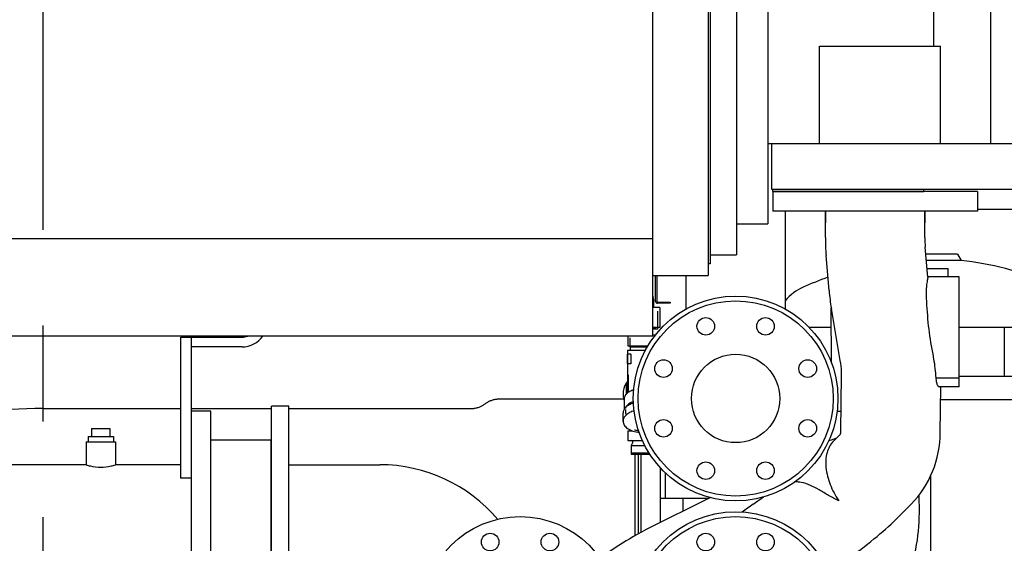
# Model space of a CAD drawing. Header units: millimetres. Extents: x 0 to 1189, y 0 to 841.
# Tile 98 of 103: x 1049 to 1099, y 623 to 650. Entities that reach past the tile are written whole.
import ezdxf
from ezdxf.enums import TextEntityAlignment as Align

# ---------------------------------------------------------------- set-up
doc = ezdxf.new("R2010")
doc.units = ezdxf.units.MM
doc.header["$LTSCALE"] = 65.395
doc.linetypes.add('CENTER', pattern=[0.6, 0.375, -0.075, 0.075, -0.075])
doc.layers.get('0').update_dxf_attribs({"linetype": 'CONTINUOUS'})
for name, color, linetype in [('1907_731000_02_SIMPLE1_D_ABL388', 7, 'CONTINUOUS'), ('1907_731000_02_SIMPLE1_T1_D_PBL389', 7, 'CONTINUOUS'), ('1907_765000_04_SIMPLE1_A_ABL386', 7, 'CONTINUOUS'), ('1907_765000_04_SIMPLE1_T1_A_PBL387', 7, 'CONTINUOUS'), ('1937_111000_09_SIMPLE1_D_ABL333', 7, 'CONTINUOUS'), ('1937_111000_09_SIMPLE1_T1_D_PBL334', 7, 'CONTINUOUS'), ('32007_040000_TLKGS_KS_V_ABL368', 7, 'CONTINUOUS'), ('32007_041000_TLKGS_KS_V_ABL369', 7, 'CONTINUOUS'), ('32007_060000_TLKGS_KGS_ABL351', 7, 'CONTINUOUS'), ('32007_060000_TLKGS_KGS_V_ABL335', 7, 'CONTINUOUS'), ('32007_061000_TLKGS_KGS_V_ABL336', 7, 'CONTINUOUS'), ('32007_062000_TLKGS_KGS_TL_ABL418', 7, 'CONTINUOUS'), ('32007_062000_TLKGS_KGS_TL_V_ABL359', 7, 'CONTINUOUS'), ('32007_633500_01_SIMPLE1_T1_X_PBL377', 7, 'CONTINUOUS'), ('32007_633500_01_SIMPLE1_X_ABL376', 7, 'CONTINUOUS'), ('32007_723600_01_SIMPLE1_A_ABL410', 7, 'CONTINUOUS'), ('32007_723600_01_SIMPLE1_T1_A_PBL411', 7, 'CONTINUOUS'), ('32007_724700_02_SIMPLE1_T1_X_PBL395', 7, 'CONTINUOUS'), ('32007_724700_02_SIMPLE1_X_ABL394', 7, 'CONTINUOUS'), ('32007_728000_01_SIMPLE1_T1_X_PBL429', 7, 'CONTINUOUS'), ('32007_728000_01_SIMPLE1_T2_X_PBL430', 7, 'CONTINUOUS'), ('32007_728000_01_SIMPLE1_T3_X_PBL431', 7, 'CONTINUOUS'), ('32007_728000_01_SIMPLE1_T3_X_PBL445', 7, 'CONTINUOUS'), ('32007_728000_01_SIMPLE1_X_ABL428', 7, 'CONTINUOUS'), ('32007_833000_01_SIMPLE1_T2_X_PBL920', 7, 'CONTINUOUS'), ('32007_833000_01_SIMPLE1_T3_X_PBL444', 7, 'CONTINUOUS'), ('32007_833000_01_SIMPLE1_X#AF1_ABL443', 7, 'CONTINUOUS'), ('32007_833000_02_SIMPLE1_T1_X_PBL919', 7, 'CONTINUOUS'), ('32007_833000_02_SIMPLE1_T2_X_PBL422', 7, 'CONTINUOUS'), ('32007_833000_02_SIMPLE1_X_ABL421', 7, 'CONTINUOUS'), ('32007_836000_02_SIMPLE1_T1_X_PBL917', 7, 'CONTINUOUS'), ('32007_836000_02_SIMPLE1_T2_X_PBL404', 7, 'CONTINUOUS'), ('32007_836000_02_SIMPLE1_T3_X_PBL393', 7, 'CONTINUOUS'), ('32007_836000_02_SIMPLE1_T4_X_PBL405', 7, 'CONTINUOUS'), ('32007_836000_02_SIMPLE1_X_ABL392', 7, 'CONTINUOUS'), ('32007_839200_01_ABL419', 7, 'CONTINUOUS'), ('32007_839200_01_SIMPLE1_A_ABL416', 7, 'CONTINUOUS'), ('32007_839200_01_SIMPLE1_T1_A_PBL417', 7, 'CONTINUOUS'), ('32067_000000_TLKGS_MARKETING_ABL328', 7, 'CONTINUOUS'), ('32067_030000_TLKGS_V_ABL329', 7, 'CONTINUOUS'), ('32067_100000_TLKGS_V_ABL330', 7, 'CONTINUOUS'), ('32067_300000_TLKGS_V_ABL363', 7, 'CONTINUOUS'), ('32067_390200_01_SIMPLE1_T1_X_PBL385', 7, 'CONTINUOUS'), ('32067_390200_01_SIMPLE1_X_ABL384', 7, 'CONTINUOUS'), ('32067_800000_TLKGS_V_ABL442', 7, 'CONTINUOUS'), ('D3901-S16A-G1_2_PBL420', 7, 'CONTINUOUS'), ('D3955-S16E-G1_2_PBL424', 7, 'CONTINUOUS'), ('DRUCKLUFT_ENTWAESSERER_1_2_PBL423', 7, 'CONTINUOUS'), ('left_3_VBL327', 7, 'CONTINUOUS')]:
    doc.layers.add(name, color=color, linetype=linetype)
doc.styles.get("Standard").update_dxf_attribs({"font": 'txt', "width": 0.6})
doc.dimstyles.new('DIMSTYLE_2', dxfattribs={"dimtxt": 3.5, "dimasz": 3.5, "dimexe": 1.8, "dimexo": 0, "dimgap": 0.875, "dimtad": 1, "dimdec": 0, "dimlfac": 20, "dimdsep": 46, "dimtxsty": 'Standard', "dimblk": '_FILLED', "dimblk1": '_FILLED', "dimblk2": '_FILLED', "dimcen": 0.09, "dimadec": 0, "dimazin": 0, "dimtp": 2, "dimtm": 2, "dimtfac": 1, "dimtdec": 0, "dimtofl": 0, "dimtmove": 0, "dimatfit": 3, "dimldrblk": '_FILLED', "dimfxl": 1, "dimtolj": 1, "dimarcsym": 0})
doc.dimstyles.new('DIMSTYLE_6', dxfattribs={"dimtxt": 3.5, "dimasz": 3.5, "dimexe": 1.8, "dimexo": 0, "dimgap": 0.875, "dimtad": 1, "dimdec": 0, "dimlfac": 20, "dimdsep": 46, "dimtxsty": 'Standard', "dimblk": '_FILLED', "dimblk1": '_FILLED', "dimblk2": '_FILLED', "dimcen": 0.09, "dimadec": 0, "dimazin": 0, "dimtp": 1.2, "dimtm": 1.2, "dimtfac": 1, "dimtdec": 0, "dimtofl": 0, "dimtmove": 0, "dimatfit": 3, "dimldrblk": '_FILLED', "dimfxl": 1, "dimtolj": 1, "dimarcsym": 0})

# ---------------------------------------------------------------- blocks, each defined once
blk = doc.blocks.new('_FILLED')
at = {"color": 0, "linetype": 'ByBlock'}
blk.add_solid([(0, 0), (-1, 0.167), (-1, -0.167)], dxfattribs=at)
blk = doc.blocks.new('*D31')
at = {"color": 2, "linetype": 'Continuous'}
for p, q in [((1075.165, 738.342), (1144.397, 738.342)), ((1142.597, 738.342), (1142.597, 642.871)), ((1142.597, 547.4), (1142.597, 642.871)), ((1063.334, 547.4), (1144.397, 547.4))]:
    blk.add_line(p, q, dxfattribs=at)
at = {"color": 2, "linetype": 'Continuous', "xscale": 3.5, "yscale": 3.5, "zscale": 3.5}
for p, rotation in [((1142.597, 738.342), 90), ((1142.597, 547.4), 270)]:
    blk.add_blockref('_FILLED', p, dxfattribs=dict(at, rotation=rotation))
at = {"color": 2, "linetype": 'Continuous', "width": 0.619048}
blk.add_text('3819', height=3.5, rotation=90, dxfattribs=at).set_placement((1141.722, 642.871), align=Align.CENTER)
blk = doc.blocks.new('*D34')
at = {"color": 2, "linetype": 'Continuous'}
for p, q in [((1050, 719.237), (1050, 768.038)), ((1124.185, 635.07), (1124.185, 768.038)), ((1050, 766.238), (1087.093, 766.238)), ((1124.185, 766.238), (1087.093, 766.238))]:
    blk.add_line(p, q, dxfattribs=at)
at = {"color": 2, "linetype": 'Continuous', "xscale": 3.5, "yscale": 3.5, "zscale": 3.5, "rotation": 180}
blk.add_blockref('_FILLED', (1050, 766.238), dxfattribs=at)
at = {"color": 2, "linetype": 'Continuous', "xscale": 3.5, "yscale": 3.5, "zscale": 3.5}
blk.add_blockref('_FILLED', (1124.185, 766.238), dxfattribs=at)
at = {"color": 2, "linetype": 'Continuous', "width": 0.636905}
blk.add_text('1484', height=3.5, dxfattribs=at).set_placement((1087.093, 767.113), align=Align.CENTER)
blk = doc.blocks.new('1937_111000_09_SIMPLE1_T1_D_PBL334', base_point=(1050, 619.625))
at = {"layer": '1937_111000_09_SIMPLE1_T1_D_PBL334', "color": 7, "linetype": 'Continuous'}
blk.add_line((1080.5, 627.75), (1080.5, 623.66), dxfattribs=at)
blk = doc.blocks.new('1937_111000_09_SIMPLE1_D_ABL333', base_point=(1050, 619.625))
at = {"layer": '1937_111000_09_SIMPLE1_T1_D_PBL334'}
blk.add_blockref('1937_111000_09_SIMPLE1_T1_D_PBL334', (1050, 619.625), dxfattribs=at)
blk = doc.blocks.new('32067_100000_TLKGS_V_ABL330', base_point=(1048.847, 615.855))
at = {"layer": '1937_111000_09_SIMPLE1_D_ABL333'}
blk.add_blockref('1937_111000_09_SIMPLE1_D_ABL333', (1050, 619.625), dxfattribs=at)
blk = doc.blocks.new('32067_390200_01_SIMPLE1_T1_X_PBL385', base_point=(1048.7, 630.325))
at = {"layer": '32067_390200_01_SIMPLE1_T1_X_PBL385', "color": 7, "linetype": 'Continuous'}
for p, q in [((1081.4, 635.575), (1081.4, 636.9)), ((1081.463, 636.9), (1081.463, 635.575)), ((1081.5, 635.538), (1082.15, 635.538)), ((1082.15, 635.475), (1081.5, 635.475)), ((1082.15, 635.538), (1082.15, 635.475))]:
    blk.add_line(p, q, dxfattribs=at)
for radius in [0.1, 0.0375]:
    blk.add_arc((1081.5, 635.575), radius, 180, 270, dxfattribs=at)
blk = doc.blocks.new('32067_390200_01_SIMPLE1_X_ABL384', base_point=(1048.7, 630.325))
at = {"layer": '32067_390200_01_SIMPLE1_T1_X_PBL385'}
blk.add_blockref('32067_390200_01_SIMPLE1_T1_X_PBL385', (1048.7, 630.325), dxfattribs=at)
blk = doc.blocks.new('32067_300000_TLKGS_V_ABL363', base_point=(1055.78, 645.538))
at = {"layer": '32067_390200_01_SIMPLE1_X_ABL384'}
blk.add_blockref('32067_390200_01_SIMPLE1_X_ABL384', (1048.7, 630.325), dxfattribs=at)
blk = doc.blocks.new('32007_833000_01_SIMPLE1_T3_X_PBL444', base_point=(1089.078, 652.653))
at = {"layer": '32007_833000_01_SIMPLE1_T3_X_PBL444', "color": 7, "linetype": 'Continuous'}
for p, q in [((1094.24, 679.95), (1094.25, 679.95)), ((1082.95, 678.925), (1082.95, 678.95)), ((1087.65, 673.35), (1087.65, 678.95)), ((1095.15, 679.05), (1095.15, 674.216)), ((1091.4, 678.75), (1091.832, 678.75)), ((1092.195, 678.575), (1092.909, 678.575)), ((1092.064, 677.7), (1092.064, 676.722)), ((1093.754, 676.722), (1093.754, 677.7)), ((1090.1, 673.04), (1090.1, 670.507)), ((1095.2, 673.04), (1095.2, 670.507)), ((1088.05, 671.228), (1088.05, 672.603)), ((1088.05, 670.507), (1088.05, 672.603)), ((1090.1, 672.45), (1088.55, 672.45)), ((1088.85, 670.507), (1088.85, 672.45)), ((1087.4, 670.507), (1087.4, 669.307)), ((1097.9, 670.507), (1087.4, 670.507)), ((1097.9, 670.507), (1097.9, 669.307)), ((1097.9, 669.307), (1087.4, 669.307)), ((1088.05, 669.3), (1088.05, 669.307)), ((1088.05, 635.177), (1088.05, 640.2)), ((1082.95, 636.9), (1082.95, 635.177))]:
    blk.add_line(p, q, dxfattribs=at)
blk.add_circle((1085.5, 630.6), 5.245, dxfattribs=at)
for centre, radius, start, end in [((1094.25, 679.05), 0.9, 0, 90), ((1091.4, 676.2), 2.55, 90, 237.8841), ((1088.55, 673.35), 0.9, 180, 270), ((1085.5, 670.25), 2.55, 5.8142, 112.7813), ((1091.4, 670.25), 2.55, 201.7222, 201.9176), ((1091.4, 670.25), 2.55, 338.0824, 338.2778)]:
    blk.add_arc(centre, radius, start, end, dxfattribs=at)
for points, knots in [([(1092.195, 678.575), (1092.122, 678.575), (1091.995, 678.558), (1091.811, 678.451), (1091.696, 678.247), (1091.685, 677.973), (1091.733, 677.792), (1091.77, 677.7)], [0, 0, 0, 0, 0.186932, 0.31689, 0.528624, 0.748878, 1, 1, 1, 1]), ([(1092.909, 678.575), (1092.799, 678.575), (1092.575, 678.529), (1092.294, 678.333), (1092.107, 678.042), (1092.064, 677.814), (1092.064, 677.7)], [0, 0, 0, 0, 0.245984, 0.494339, 0.74601, 1, 1, 1, 1]), ([(1093.754, 677.7), (1093.754, 677.814), (1093.711, 678.042), (1093.524, 678.333), (1093.243, 678.529), (1093.019, 678.575), (1092.909, 678.575)], [0, 0, 0, 0, 0.25399, 0.505661, 0.754016, 1, 1, 1, 1]), ([(1092.909, 678.175), (1092.791, 678.175), (1092.544, 678.07), (1092.45, 677.821), (1092.45, 677.7)], [0, 0, 0, 0, 0.493873, 1, 1, 1, 1]), ([(1093.368, 677.7), (1093.368, 677.821), (1093.274, 678.07), (1093.026, 678.175), (1092.909, 678.175)], [0, 0, 0, 0, 0.506127, 1, 1, 1, 1]), ([(1093.69, 678.042), (1093.858, 677.896), (1094.155, 677.572), (1094.598, 676.842), (1094.942, 675.81), (1095.154, 674.47), (1095.2, 673.529), (1095.2, 673.04)], [0, 0, 0, 0, 0.124567, 0.24314, 0.474859, 0.726638, 1, 1, 1, 1]), ([(1091.77, 677.7), (1091.798, 677.629), (1091.916, 677.309), (1092.005, 676.979), (1092.064, 676.722)], [0, 0, 0, 0, 0.224499, 1, 1, 1, 1]), ([(1092.45, 677.7), (1092.45, 677.579), (1092.544, 677.33), (1092.791, 677.225), (1092.909, 677.225)], [0, 0, 0, 0, 0.506127, 1, 1, 1, 1]), ([(1092.909, 677.225), (1093.026, 677.225), (1093.274, 677.33), (1093.368, 677.579), (1093.368, 677.7)], [0, 0, 0, 0, 0.493873, 1, 1, 1, 1]), ([(1092.064, 676.722), (1092.317, 676.866), (1092.909, 677.036), (1093.5, 676.866), (1093.754, 676.722)], [0, 0, 0, 0, 0.5, 1, 1, 1, 1]), ([(1084.099, 675.678), (1084.374, 675.888), (1085.023, 676.197), (1086.101, 676.166), (1087.044, 675.656), (1087.487, 675.098), (1087.654, 674.794)], [0, 0, 0, 0, 0.249907, 0.499528, 0.749497, 1, 1, 1, 1]), ([(1089.909, 674.746), (1089.905, 674.756), (1089.928, 674.693), (1089.934, 674.664), (1089.954, 674.589), (1089.971, 674.51), (1089.998, 674.374), (1090.029, 674.181), (1090.06, 673.923), (1090.083, 673.642), (1090.097, 673.345), (1090.1, 673.142), (1090.1, 673.04)], [0, 0, 0, 0, 0.020323, 0.049753, 0.089916, 0.139263, 0.196428, 0.329661, 0.48204, 0.647707, 0.821804, 1, 1, 1, 1])]:
    blk.add_open_spline(points, degree=3, knots=knots, dxfattribs=at)
blk.add_open_spline([(1091.832, 678.75), (1092.158, 678.75), (1092.489, 678.69), (1092.794, 678.577)], degree=3, dxfattribs=at)
blk = doc.blocks.new('32007_833000_01_SIMPLE1_T2_X_PBL920', base_point=(1085.5, 630.6))
at = {"layer": '32007_833000_01_SIMPLE1_T2_X_PBL920', "color": 7, "linetype": 'Continuous'}
for centre, radius in [((1085.5, 630.6), 5), ((1083.969, 634.296), 0.45), ((1087.031, 634.296), 0.45), ((1081.804, 632.131), 0.45), ((1085.5, 630.6), 2.263), ((1089.196, 632.131), 0.45), ((1081.804, 629.069), 0.45), ((1089.196, 629.069), 0.45), ((1083.969, 626.904), 0.45), ((1087.031, 626.904), 0.45)]:
    blk.add_circle(centre, radius, dxfattribs=at)
blk = doc.blocks.new('32007_833000_01_SIMPLE1_X#AF1_ABL443', base_point=(1089.0775, 652.6525))
at = {"layer": '32007_833000_01_SIMPLE1_T2_X_PBL920'}
blk.add_blockref('32007_833000_01_SIMPLE1_T2_X_PBL920', (1085.5, 630.6), dxfattribs=at)
at = {"layer": '32007_833000_01_SIMPLE1_T3_X_PBL444'}
blk.add_blockref('32007_833000_01_SIMPLE1_T3_X_PBL444', (1089.0775, 652.6525), dxfattribs=at)
blk = doc.blocks.new('32067_800000_TLKGS_V_ABL442', base_point=(1089.0775, 652.6525))
at = {"layer": '32007_833000_01_SIMPLE1_X#AF1_ABL443'}
blk.add_blockref('32007_833000_01_SIMPLE1_X#AF1_ABL443', (1089.0775, 652.6525), dxfattribs=at)
blk = doc.blocks.new('32067_030000_TLKGS_V_ABL329', base_point=(1057.09, 644.962))
at = {"layer": '32067_100000_TLKGS_V_ABL330'}
blk.add_blockref('32067_100000_TLKGS_V_ABL330', (1048.847, 615.855), dxfattribs=at)
at = {"layer": '32067_300000_TLKGS_V_ABL363'}
blk.add_blockref('32067_300000_TLKGS_V_ABL363', (1055.78, 645.538), dxfattribs=at)
at = {"layer": '32067_800000_TLKGS_V_ABL442'}
blk.add_blockref('32067_800000_TLKGS_V_ABL442', (1089.078, 652.653), dxfattribs=at)
blk = doc.blocks.new('32007_633500_01_SIMPLE1_T1_X_PBL377', base_point=(1050.558, 601.591))
at = {"layer": '32007_633500_01_SIMPLE1_T1_X_PBL377', "color": 7, "linetype": 'Continuous'}
for p, q in [((1073.413, 630.582), (1079.767, 630.582)), ((1050, 630.082), (1057.055, 630.082)), ((1057.6, 630.082), (1061.706, 630.082)), ((1062.605, 630.082), (1071.913, 630.082)), ((1080.327, 627.75), (1080.327, 623.563))]:
    blk.add_line(p, q, dxfattribs=at)
blk.add_arc((1050, 600), 30.082, 90, 115.1873, dxfattribs=at)
for points, knots in [([(1072.663, 630.332), (1072.684, 630.348), (1072.728, 630.379), (1072.797, 630.421), (1072.868, 630.458), (1072.942, 630.491), (1073.017, 630.519), (1073.094, 630.542), (1073.173, 630.56), (1073.252, 630.573), (1073.332, 630.58), (1073.386, 630.582), (1073.413, 630.582)], [0, 0, 0, 0, 0.099947, 0.199901, 0.299865, 0.399839, 0.499827, 0.599828, 0.699846, 0.79988, 0.899931, 1, 1, 1, 1]), ([(1071.913, 630.082), (1071.94, 630.082), (1071.993, 630.084), (1072.073, 630.092), (1072.153, 630.104), (1072.231, 630.122), (1072.308, 630.145), (1072.384, 630.173), (1072.457, 630.206), (1072.529, 630.243), (1072.597, 630.285), (1072.641, 630.316), (1072.663, 630.332)], [0, 0, 0, 0, 0.100068, 0.200118, 0.300151, 0.400168, 0.50017, 0.600158, 0.700133, 0.800097, 0.900052, 1, 1, 1, 1])]:
    blk.add_open_spline(points, degree=3, knots=knots, dxfattribs=at)
blk = doc.blocks.new('32007_633500_01_SIMPLE1_X_ABL376', base_point=(1050.558, 601.591))
at = {"layer": '32007_633500_01_SIMPLE1_T1_X_PBL377'}
blk.add_blockref('32007_633500_01_SIMPLE1_T1_X_PBL377', (1050.558, 601.591), dxfattribs=at)
blk = doc.blocks.new('1907_765000_04_SIMPLE1_T1_A_PBL387', base_point=(1092.638, 618.462))
at = {"layer": '1907_765000_04_SIMPLE1_T1_A_PBL387', "color": 7, "linetype": 'Continuous'}
for p, q in [((1096.865, 638), (1095.25, 638)), ((1096.865, 638), (1097.056, 637.669)), ((1097.056, 637.669), (1095.278, 637.669)), ((1095.313, 637.25), (1096.4, 637.25)), ((1096.4, 636.83), (1096.4, 637.25)), ((1089.247, 634.25), (1090.405, 634.25)), ((1096.95, 634.25), (1104.625, 634.25)), ((1099.28, 631.75), (1099.28, 634.25)), ((1104.625, 631.75), (1104.625, 634.25)), ((1096.95, 631.75), (1104.625, 631.75)), ((1103.95, 631.75), (1103.625, 630.537)), ((1103.625, 630.537), (1096.013, 630.537)), ((1103.625, 630.537), (1103.625, 621.377)), ((1080.65, 623.744), (1080.65, 627.75)), ((1081.65, 626.621), (1081.65, 627.049)), ((1081.65, 626.5), (1081.65, 626.621)), ((1081.65, 624.25), (1081.65, 626.5)), ((1081.9, 625.5), (1081.9, 626.809)), ((1095.5, 616.177), (1095.5, 626.645)), ((1081.65, 625.5), (1084.142, 625.5)), ((1082.788, 625.5), (1082.788, 624.821)), ((1095.5, 621.156), (1094.199, 621.156)), ((1103.565, 621.036), (1103.036, 619.58)), ((1093.9, 616.495), (1093.9, 620.517)), ((1095.5, 619.439), (1093.9, 619.439)), ((1103, 619.375), (1103, 609.4)), ((1088.028, 614.822), (1088.028, 612.1)), ((1080.65, 608.75), (1080.65, 611.779)), ((1083.898, 611.5), (1083.898, 612.005)), ((1084.203, 612.1), (1088.796, 612.1)), ((1081.65, 608.75), (1081.65, 611.689)), ((1081.65, 611.5), (1088.75, 611.5)), ((1088.028, 611.5), (1088.028, 609.4)), ((1081.65, 610.49), (1080.65, 610.49)), ((1088.177, 608.75), (1080.65, 608.75)), ((1100.75, 608.211), (1100.75, 607.25)), ((1090.25, 607.9), (1089.5, 607.9)), ((1090.25, 607.943), (1090.25, 607.25)), ((1099.269, 607.9), (1097.209, 607.9)), ((1098.125, 607.9), (1098.125, 606.25)), ((1099.25, 607.9), (1099.25, 607.25)), ((1101.5, 607.9), (1100.75, 607.9)), ((1091.134, 607.25), (1090.25, 607.25)), ((1100.75, 607.25), (1099.25, 607.25)), ((1092.875, 606.584), (1092.875, 606.25)), ((1098.125, 606.25), (1092.875, 606.25)), ((1094.875, 606.25), (1094.875, 599.55)), ((1096.125, 606.25), (1096.125, 599.55)), ((1094.875, 600.175), (1092.231, 600.175)), ((1095.5, 598.925), (1092.502, 598.925))]:
    blk.add_line(p, q, dxfattribs=at)
for centre, radius, start, end in [((1095.5, 622.757), 14.993, 75.1999, 84.0414), ((1094.757, 619.947), 17.9, 65.9738, 75.1999), ((1096.243, 619.947), 17.9, 109.6219, 114.0262), ((1089.983, 633.99), 2.525, 114.0262, 139.9552), ((1101.017, 633.99), 2.525, 5.9197, 65.9738), ((1102.625, 621.377), 1, 340.0355, 360), ((1103.6, 619.375), 0.6, 160.0355, 180), ((1093.75, 611.5), 5, 82.3219, 97.6781), ((1101.5, 609.4), 1.5, 270, 360), ((1089.5, 609.4), 1.5, 205.6793, 270), ((1089.5, 609.4), 1.5, 205.6793, 270), ((1093.75, 611.5), 5, 262.3219, 277.6781), ((1095.5, 599.55), 0.625, 180, 360)]:
    blk.add_arc(centre, radius, start, end, dxfattribs=at)
blk.add_open_spline([(1088.177, 608.75), (1088.08, 608.95), (1088.028, 609.178), (1088.028, 609.4)], degree=3, dxfattribs=at)
blk.add_open_spline([(1100.75, 608.211), (1100.75, 608.254), (1100.713, 608.353), (1100.577, 608.402), (1100.449, 608.391), (1100.285, 608.347), (1100.076, 608.251), (1099.83, 608.124), (1099.6, 608.009), (1099.416, 607.935), (1099.309, 607.9), (1099.269, 607.9)], degree=3, knots=[0, 0, 0, 0, 0.076032, 0.169536, 0.232521, 0.306072, 0.471533, 0.642939, 0.802484, 0.929124, 1, 1, 1, 1], dxfattribs=at)
blk = doc.blocks.new('1907_765000_04_SIMPLE1_A_ABL386', base_point=(1092.6375, 618.4625))
at = {"layer": '1907_765000_04_SIMPLE1_T1_A_PBL387'}
blk.add_blockref('1907_765000_04_SIMPLE1_T1_A_PBL387', (1092.6375, 618.4625), dxfattribs=at)
blk = doc.blocks.new('32007_061000_TLKGS_KGS_V_ABL336', base_point=(1050.785, 629.425))
at = {"layer": '1907_765000_04_SIMPLE1_A_ABL386'}
blk.add_blockref('1907_765000_04_SIMPLE1_A_ABL386', (1092.638, 618.462), dxfattribs=at)
at = {"layer": '32007_633500_01_SIMPLE1_X_ABL376'}
blk.add_blockref('32007_633500_01_SIMPLE1_X_ABL376', (1050.558, 601.591), dxfattribs=at)
blk = doc.blocks.new('32007_836000_02_SIMPLE1_T3_X_PBL393', base_point=(1044.545, 625.314))
at = {"layer": '32007_836000_02_SIMPLE1_T3_X_PBL393', "color": 7, "linetype": 'Continuous'}
for p, q in [((1057.055, 633.745), (1060.2, 633.745)), ((1057.055, 626.514), (1057.055, 633.745)), ((1057.6, 619.955), (1057.6, 633.745)), ((1060.2, 633.245), (1057.6, 633.245)), ((1058.6, 629.955), (1057.6, 629.955)), ((1058.6, 619.955), (1058.6, 629.955)), ((1052.48, 629.055), (1053.43, 629.055)), ((1052.48, 629.055), (1052.48, 628.655)), ((1053.43, 629.055), (1053.43, 628.655)), ((1052.205, 628.38), (1053.705, 628.38)), ((1052.205, 628.38), (1052.205, 627.207)), ((1052.305, 628.655), (1053.605, 628.655)), ((1052.305, 628.655), (1052.305, 628.38)), ((1053.605, 628.655), (1053.605, 628.38)), ((1053.705, 628.38), (1053.705, 627.207)), ((1052.205, 627.207), (1029.705, 627.207)), ((1052.205, 627.207), (1035.405, 627.207)), ((1057.055, 627.207), (1053.705, 627.207)), ((1057.055, 627.207), (1053.705, 627.207)), ((1057.6, 626.514), (1057.055, 626.514)), ((1027.591, 624.187), (1029.988, 617.601)), ((1057.6, 622.707), (1029.705, 622.707)), ((1032.919, 622.707), (1034.217, 619.14)), ((1036.447, 619.952), (1027.755, 616.788)), ((1036.447, 619.952), (1036.704, 619.247)), ((1058.6, 619.955), (1057.6, 619.955)), ((1036.704, 619.247), (1028.012, 616.083)), ((1034.473, 618.435), (1034.507, 618.341)), ((1027.755, 616.788), (1028.012, 616.083)), ((1030.245, 616.896), (1030.279, 616.802))]:
    blk.add_line(p, q, dxfattribs=at)
for centre, radius, start, end in [((1060.2, 634.545), 1.3, 270, 324.9889), ((1060.2, 634.545), 0.8, 270, 291.1454), ((1029.705, 624.957), 2.25, 90, 270)]:
    blk.add_arc(centre, radius, start, end, dxfattribs=at)
for points, knots in [([(1052.205, 627.207), (1052.277, 627.182), (1052.522, 627.112), (1052.777, 627.078), (1052.955, 627.078)], [0, 0, 0, 0, 0.299765, 1, 1, 1, 1]), ([(1052.955, 627.078), (1053.133, 627.078), (1053.388, 627.112), (1053.633, 627.182), (1053.705, 627.207)], [0, 0, 0, 0, 0.700235, 1, 1, 1, 1])]:
    blk.add_open_spline(points, degree=3, knots=knots, dxfattribs=at)
blk = doc.blocks.new('32007_836000_02_SIMPLE1_T2_X_PBL404', base_point=(1078.428, 626.441))
at = {"layer": '32007_836000_02_SIMPLE1_T2_X_PBL404', "color": 7, "linetype": 'Continuous'}
for p, q in [((1087.4, 641.205), (1095.15, 641.205)), ((1087.4, 641.2), (1087.4, 641.205)), ((1090.407, 632.411), (1090.403, 635.224)), ((1062.605, 630.205), (1061.706, 630.205)), ((1061.706, 619.705), (1061.706, 630.205)), ((1062.605, 619.705), (1062.605, 630.205)), ((1062.605, 627.207), (1067.259, 627.207)), ((1062.605, 627.207), (1067.259, 627.207)), ((1094.917, 624.748), (1094.916, 625.674)), ((1094.917, 624.735), (1094.917, 624.748))]:
    blk.add_line(p, q, dxfattribs=at)
blk.add_arc((1067.259, 619.266), 7.941, 40.3769, 90, dxfattribs=at)
blk.add_open_spline([(1092.106, 618.244), (1092.555, 618.62), (1093.367, 619.506), (1094.556, 621.632), (1094.917, 623.501), (1094.917, 624.735)], degree=3, knots=[0, 0, 0, 0, 0.241774, 0.490183, 1, 1, 1, 1], dxfattribs=at)
blk = doc.blocks.new('32007_836000_02_SIMPLE1_T4_X_PBL405', base_point=(1060.15, 624.9565))
at = {"layer": '32007_836000_02_SIMPLE1_T4_X_PBL405', "color": 7, "linetype": 'Continuous'}
for p, q in [((1061.7, 628.4565), (1058.6, 628.4565)), ((1061.7, 621.4565), (1061.7, 628.4565)), ((1061.7, 621.4565), (1058.6, 621.4565))]:
    blk.add_line(p, q, dxfattribs=at)
blk = doc.blocks.new('32007_836000_02_SIMPLE1_T1_X_PBL917', base_point=(1074.45, 619.55))
at = {"layer": '32007_836000_02_SIMPLE1_T1_X_PBL917', "color": 7, "linetype": 'Continuous'}
for centre, radius in [((1074.45, 619.55), 5), ((1072.919, 623.246), 0.45), ((1075.981, 623.246), 0.45), ((1074.45, 619.55), 2.263), ((1070.754, 621.081), 0.45), ((1078.146, 621.081), 0.45), ((1070.754, 618.019), 0.45), ((1078.146, 618.019), 0.45), ((1072.919, 615.854), 0.45), ((1075.981, 615.854), 0.45)]:
    blk.add_circle(centre, radius, dxfattribs=at)
blk = doc.blocks.new('32007_836000_02_SIMPLE1_X_ABL392', base_point=(1061.37, 626.441))
at = {"layer": '32007_836000_02_SIMPLE1_T1_X_PBL917'}
blk.add_blockref('32007_836000_02_SIMPLE1_T1_X_PBL917', (1074.45, 619.55), dxfattribs=at)
at = {"layer": '32007_836000_02_SIMPLE1_T2_X_PBL404'}
blk.add_blockref('32007_836000_02_SIMPLE1_T2_X_PBL404', (1078.428, 626.441), dxfattribs=at)
at = {"layer": '32007_836000_02_SIMPLE1_T3_X_PBL393'}
blk.add_blockref('32007_836000_02_SIMPLE1_T3_X_PBL393', (1044.545, 625.314), dxfattribs=at)
at = {"layer": '32007_836000_02_SIMPLE1_T4_X_PBL405'}
blk.add_blockref('32007_836000_02_SIMPLE1_T4_X_PBL405', (1060.15, 624.957), dxfattribs=at)
blk = doc.blocks.new('32007_724700_02_SIMPLE1_T1_X_PBL395', base_point=(1051.513, 659.073))
at = {"layer": '32007_724700_02_SIMPLE1_T1_X_PBL395', "color": 7, "linetype": 'Continuous'}
for p, q in [((1084.1, 678.925), (1084.1, 636.9)), ((1081.25, 633.8), (1081.25, 669.908)), ((1081.25, 638.786), (1038.525, 638.786)), ((1081.25, 636.9), (1084.1, 636.9)), ((1081.25, 633.8), (1038.525, 633.8))]:
    blk.add_line(p, q, dxfattribs=at)
blk = doc.blocks.new('32007_724700_02_SIMPLE1_X_ABL394', base_point=(1051.513, 659.073))
at = {"layer": '32007_724700_02_SIMPLE1_T1_X_PBL395'}
blk.add_blockref('32007_724700_02_SIMPLE1_T1_X_PBL395', (1051.513, 659.073), dxfattribs=at)
blk = doc.blocks.new('32007_723600_01_SIMPLE1_T1_A_PBL411', base_point=(1061.122, 655.9))
at = {"layer": '32007_723600_01_SIMPLE1_T1_A_PBL411', "color": 7, "linetype": 'Continuous'}
for p, q in [((1084.1, 674.3), (1084.195, 674.3)), ((1084.195, 672.85), (1084.195, 674.3)), ((1084.1, 672.85), (1084.2, 672.85)), ((1084.2, 672.85), (1084.2, 672.6)), ((1084.2, 672.506), (1084.2, 637.5)), ((1084.1, 665.9), (1084.2, 665.9)), ((1084.1, 657.172), (1084.2, 657.172)), ((1084.1, 654.8), (1084.2, 654.8)), ((1038.045, 637.5), (1038.045, 642)), ((1038.525, 642), (1038.045, 642)), ((1038.525, 640), (1038.045, 640)), ((1038.525, 639.5), (1038.045, 639.5)), ((1038.525, 637.5), (1038.045, 637.5)), ((1084.2, 637.5), (1084.1, 637.5))]:
    blk.add_line(p, q, dxfattribs=at)
blk = doc.blocks.new('32007_723600_01_SIMPLE1_A_ABL410', base_point=(1061.1225, 655.9))
at = {"layer": '32007_723600_01_SIMPLE1_T1_A_PBL411'}
blk.add_blockref('32007_723600_01_SIMPLE1_T1_A_PBL411', (1061.1225, 655.9), dxfattribs=at)
blk = doc.blocks.new('32007_839200_01_SIMPLE1_T1_A_PBL417', base_point=(1080.672, 631.818))
at = {"layer": '32007_839200_01_SIMPLE1_T1_A_PBL417', "color": 7, "linetype": 'Continuous'}
for p, q in [((1081.304, 635.256), (1081.304, 635.55)), ((1081.616, 635.256), (1081.25, 635.256)), ((1081.616, 635.256), (1081.616, 634.231)), ((1081.616, 634.231), (1081.25, 634.231)), ((1079.971, 633.8), (1079.971, 633.3)), ((1081.403, 633.85), (1081.25, 633.85)), ((1079.95, 633.075), (1080.895, 633.075)), ((1079.95, 633.075), (1079.95, 631.325)), ((1079.971, 633.3), (1081.013, 633.3)), ((1080.1, 633.225), (1080.1, 633.075)), ((1080.126, 632.875), (1079.955, 632.875)), ((1079.955, 632.375), (1079.955, 632.875)), ((1080.126, 632.875), (1080.126, 632.375)), ((1080.126, 632.375), (1079.955, 632.375)), ((1080, 630.92), (1080, 631.807)), ((1079.8, 630.053), (1079.8, 630.587)), ((1079.728, 629.44), (1079.728, 629.849)), ((1079.971, 628.95), (1080.191, 628.95)), ((1079.971, 628.95), (1079.971, 628.45)), ((1080.1, 628.995), (1080.1, 628.95)), ((1079.971, 628.45), (1080.724, 628.45)), ((1080.207, 628.4), (1080.207, 628.313)), ((1080.15, 628.2), (1080.855, 628.2)), ((1080.15, 628.2), (1080.15, 627.75)), ((1080.15, 627.75), (1081.102, 627.75))]:
    blk.add_line(p, q, dxfattribs=at)
for centre, radius, start, end in [((1080.146, 635.55), 1.158, 0, 16.8856), ((1080.75, 630.825), 1.022, 141.9733, 200.4624), ((1080.627, 629.463), 0.979, 111.8032, 114.7431)]:
    blk.add_arc(centre, radius, start, end, dxfattribs=at)
for points, knots in [([(1079.8, 630.587), (1079.8, 630.635), (1079.825, 630.738), (1079.927, 630.871), (1080.081, 630.982), (1080.205, 631.035), (1080.273, 631.058)], [0, 0, 0, 0, 0.203861, 0.43213, 0.697444, 1, 1, 1, 1]), ([(1080.26, 630.439), (1080.21, 630.422), (1080.043, 630.353), (1079.886, 630.229), (1079.832, 630.112)], [0, 0, 0, 0, 0.291851, 1, 1, 1, 1]), ([(1080.261, 630.364), (1080.185, 630.34), (1080.046, 630.284), (1079.872, 630.163), (1079.757, 630.017), (1079.728, 629.903), (1079.728, 629.849)], [0, 0, 0, 0, 0.30349, 0.569455, 0.797407, 1, 1, 1, 1]), ([(1080.303, 629.967), (1080.221, 629.944), (1080.072, 629.888), (1079.885, 629.766), (1079.76, 629.615), (1079.728, 629.495), (1079.728, 629.44)], [0, 0, 0, 0, 0.3049, 0.571964, 0.799462, 1, 1, 1, 1]), ([(1079.728, 629.44), (1079.728, 629.37), (1079.78, 629.217), (1079.971, 629.043), (1080.242, 628.918), (1080.452, 628.875), (1080.565, 628.863)], [0, 0, 0, 0, 0.190512, 0.417404, 0.690942, 1, 1, 1, 1])]:
    blk.add_open_spline(points, degree=3, knots=knots, dxfattribs=at)
blk = doc.blocks.new('32007_839200_01_SIMPLE1_A_ABL416', base_point=(1080.672, 631.818))
at = {"layer": '32007_839200_01_SIMPLE1_T1_A_PBL417'}
blk.add_blockref('32007_839200_01_SIMPLE1_T1_A_PBL417', (1080.672, 631.818), dxfattribs=at)
blk = doc.blocks.new('32007_833000_02_SIMPLE1_T2_X_PBL422', base_point=(1083.436, 625.816))
at = {"layer": '32007_833000_02_SIMPLE1_T2_X_PBL422', "color": 7, "linetype": 'Continuous'}
for p, q in [((1097.9, 641.2), (1087.4, 641.2)), ((1087.4, 641.2), (1087.4, 640.2)), ((1097.9, 641.2), (1097.9, 640.2)), ((1097.9, 640.2), (1087.4, 640.2)), ((1090.1, 640.2), (1090.1, 639.6)), ((1090.1, 638.853), (1090.1, 640.2)), ((1095.2, 640.2), (1095.2, 639.6)), ((1095.2, 638.853), (1095.2, 640.2)), ((1095.349, 636.821), (1095.221, 638.352)), ((1090.289, 636.123), (1090.139, 637.927)), ((1096.95, 636.83), (1095.348, 636.83)), ((1096.95, 631.2), (1096.95, 636.83)), ((1090.866, 632.541), (1090.406, 635.209)), ((1090.891, 628.914), (1090.93, 631.81)), ((1095.761, 631.66), (1096.95, 631.66)), ((1096.95, 631.2), (1095.933, 631.2)), ((1095.99, 628.845), (1096.022, 631.2)), ((1090.691, 629.95), (1090.905, 629.95)), ((1090.662, 628.566), (1090.396, 628.47)), ((1090.498, 628.4), (1090.868, 628.775)), ((1090.868, 628.773), (1090.869, 628.775)), ((1084.206, 625.532), (1080.916, 623.882)), ((1086.399, 625.193), (1086.927, 625.57)), ((1093.882, 624.569), (1094.499, 625.193)), ((1078.972, 622.714), (1078.532, 622.412)), ((1090.282, 621.699), (1091.425, 622.515)), ((1068.972, 618.102), (1069.553, 618.588)), ((1068.972, 618.102), (1075.389, 610.433)), ((1070.339, 618.182), (1070.843, 617.58)), ((1070.778, 617.658), (1071.202, 618.012)), ((1073.255, 614.698), (1076.233, 611.139)), ((1075.27, 612.289), (1076.765, 613.54)), ((1075.389, 610.433), (1076.233, 611.139))]:
    blk.add_line(p, q, dxfattribs=at)
blk.add_circle((1085.5, 619.55), 5.25, dxfattribs=at)
for centre, radius, start, end in [((1101.217, 638.851), 11.117, 179.9907, 184.771), ((1101.198, 638.851), 5.998, 179.9751, 184.7692), ((1100.751, 636.99), 10.497, 184.7365, 189.7666), ((1117.105, 636.889), 21.863, 182.5137, 183.0007), ((1092.302, 623.193), 5.611, 109.8509, 111.347), ((1088.519, 624.828), 1.506, 82.0964, 90.2308), ((1088.255, 622.95), 3.403, 79.7977, 82.0321), ((1104.516, 599.813), 31.183, 125.5203, 126.805)]:
    blk.add_arc(centre, radius, start, end, dxfattribs=at)
for points, knots in [([(1095.291, 636.442), (1095.286, 636.403), (1095.264, 636.233), (1095.257, 636.061), (1095.263, 635.93)], [0, 0, 0, 0, 0.229798, 1, 1, 1, 1]), ([(1095.349, 636.822), (1095.35, 636.807), (1095.344, 636.765), (1095.331, 636.686), (1095.311, 636.574), (1095.298, 636.489), (1095.291, 636.442)], [0, 0, 0, 0, 0.115547, 0.328388, 0.628001, 1, 1, 1, 1]), ([(1095.272, 635.744), (1095.297, 635.27), (1095.354, 634.336), (1095.492, 633.408), (1095.585, 632.957)], [0, 0, 0, 0, 0.507722, 1, 1, 1, 1]), ([(1095.585, 632.957), (1095.608, 632.847), (1095.688, 632.418), (1095.741, 631.983), (1095.761, 631.66)], [0, 0, 0, 0, 0.257323, 1, 1, 1, 1]), ([(1090.93, 631.81), (1090.931, 631.863), (1090.927, 632.108), (1090.898, 632.352), (1090.866, 632.541)], [0, 0, 0, 0, 0.215195, 1, 1, 1, 1]), ([(1095.761, 631.66), (1095.766, 631.578), (1095.783, 631.44), (1095.827, 631.305), (1095.858, 631.258)], [0, 0, 0, 0, 0.591452, 1, 1, 1, 1]), ([(1095.858, 631.258), (1095.863, 631.249), (1095.882, 631.223), (1095.912, 631.2), (1095.934, 631.2)], [0, 0, 0, 0, 0.321138, 1, 1, 1, 1]), ([(1090.869, 628.775), (1090.871, 628.779), (1090.887, 628.823), (1090.89, 628.871), (1090.891, 628.914)], [0, 0, 0, 0, 0.08616, 1, 1, 1, 1]), ([(1090.498, 628.4), (1090.346, 628.246), (1090.121, 627.8), (1090.096, 627.016), (1090.318, 626.166), (1090.611, 625.621), (1090.791, 625.361)], [0, 0, 0, 0, 0.199612, 0.436545, 0.709, 1, 1, 1, 1]), ([(1094.499, 625.193), (1094.968, 625.667), (1095.725, 626.821), (1095.981, 628.172), (1095.99, 628.845)], [0, 0, 0, 0, 0.497822, 1, 1, 1, 1]), ([(1090.791, 625.361), (1090.611, 625.444), (1090.269, 625.627), (1089.659, 625.997), (1089.183, 626.241), (1088.857, 626.299)], [0, 0, 0, 0, 0.276413, 0.538513, 1, 1, 1, 1]), ([(1091.425, 622.515), (1091.879, 622.839), (1092.727, 623.491), (1093.523, 624.206), (1093.882, 624.569)], [0, 0, 0, 0, 0.522495, 1, 1, 1, 1]), ([(1080.916, 623.882), (1080.758, 623.803), (1080.09, 623.448), (1079.45, 623.042), (1078.972, 622.714)], [0, 0, 0, 0, 0.232943, 1, 1, 1, 1])]:
    blk.add_open_spline(points, degree=3, knots=knots, dxfattribs=at)
blk = doc.blocks.new('32007_833000_02_SIMPLE1_T1_X_PBL919', base_point=(1085.5, 619.55))
at = {"layer": '32007_833000_02_SIMPLE1_T1_X_PBL919', "color": 7, "linetype": 'Continuous'}
for centre, radius in [((1085.5, 619.55), 5), ((1083.969, 623.245), 0.45), ((1087.03, 623.245), 0.45), ((1085.5, 619.55), 2.263), ((1081.805, 621.08), 0.45), ((1089.195, 621.081), 0.45), ((1081.805, 618.019), 0.45), ((1089.195, 618.02), 0.45), ((1083.97, 615.855), 0.45), ((1087.031, 615.855), 0.45)]:
    blk.add_circle(centre, radius, dxfattribs=at)
blk = doc.blocks.new('32007_833000_02_SIMPLE1_X_ABL421', base_point=(1083.436, 625.816))
at = {"layer": '32007_833000_02_SIMPLE1_T1_X_PBL919'}
blk.add_blockref('32007_833000_02_SIMPLE1_T1_X_PBL919', (1085.5, 619.55), dxfattribs=at)
at = {"layer": '32007_833000_02_SIMPLE1_T2_X_PBL422'}
blk.add_blockref('32007_833000_02_SIMPLE1_T2_X_PBL422', (1083.436, 625.816), dxfattribs=at)
blk = doc.blocks.new('32007_728000_01_SIMPLE1_T1_X_PBL429', base_point=(1084.875, 655.275))
at = {"layer": '32007_728000_01_SIMPLE1_T1_X_PBL429', "color": 7, "linetype": 'Continuous'}
for p, q in [((1084.2, 672.6), (1084.2, 672.506)), ((1084.2, 672.6), (1085.55, 672.6)), ((1085.55, 672.6), (1085.55, 637.95)), ((1084.2, 637.95), (1085.55, 637.95))]:
    blk.add_line(p, q, dxfattribs=at)
blk = doc.blocks.new('32007_728000_01_SIMPLE1_T2_X_PBL430', base_point=(1095.6, 655.275))
at = {"layer": '32007_728000_01_SIMPLE1_T2_X_PBL430', "color": 7, "linetype": 'Continuous'}
for p, q in [((1085.55, 671), (1087.15, 671)), ((1087.15, 671), (1087.15, 639.55)), ((1087.35, 669.25), (1087.15, 669.25)), ((1087.35, 669.3), (1087.35, 666.75)), ((1087.35, 669.3), (1097.9, 669.3)), ((1097.9, 666.75), (1097.9, 669.3)), ((1087.35, 666.75), (1097.9, 666.75)), ((1089.804, 666.75), (1089.804, 661.75)), ((1096, 666.75), (1096, 661.75)), ((1096, 661.75), (1089.804, 661.75)), ((1095.65, 661.75), (1095.65, 648.65)), ((1095.65, 650.65), (1103.751, 650.65)), ((1098.575, 643.65), (1098.575, 650.65)), ((1103.751, 643.65), (1103.751, 650.65)), ((1089.804, 648.65), (1096, 648.65)), ((1089.804, 643.65), (1089.804, 648.65)), ((1096, 643.65), (1096, 648.65)), ((1105.65, 643.65), (1087.15, 643.65)), ((1087.35, 641.3), (1087.35, 643.65)), ((1105.65, 643.65), (1105.65, 641.3)), ((1105.65, 641.3), (1087.35, 641.3)), ((1085.55, 639.55), (1087.15, 639.55))]:
    blk.add_line(p, q, dxfattribs=at)
blk = doc.blocks.new('32007_728000_01_SIMPLE1_T3_X_PBL431', base_point=(1100.4, 640.8))
at = {"layer": '32007_728000_01_SIMPLE1_T3_X_PBL431', "color": 7, "linetype": 'Continuous'}
for p, q in [((1095.15, 641.2), (1095.15, 641.3)), ((1101.557, 641.3), (1105.65, 641.3)), ((1105.65, 640.3), (1105.65, 641.3)), ((1097.9, 640.3), (1105.65, 640.3))]:
    blk.add_line(p, q, dxfattribs=at)
blk = doc.blocks.new('32007_728000_01_SIMPLE1_T3_X_PBL445', base_point=(1087.4, 641.25))
at = {"layer": '32007_728000_01_SIMPLE1_T3_X_PBL445', "color": 7, "linetype": 'Continuous'}
blk.add_line((1087.4, 641.2), (1087.4, 641.3), dxfattribs=at)
blk = doc.blocks.new('32007_728000_01_SIMPLE1_X_ABL428', base_point=(1094.925, 655.275))
at = {"layer": '32007_728000_01_SIMPLE1_T1_X_PBL429'}
blk.add_blockref('32007_728000_01_SIMPLE1_T1_X_PBL429', (1084.875, 655.275), dxfattribs=at)
at = {"layer": '32007_728000_01_SIMPLE1_T2_X_PBL430'}
blk.add_blockref('32007_728000_01_SIMPLE1_T2_X_PBL430', (1095.6, 655.275), dxfattribs=at)
at = {"layer": '32007_728000_01_SIMPLE1_T3_X_PBL431'}
blk.add_blockref('32007_728000_01_SIMPLE1_T3_X_PBL431', (1100.4, 640.8), dxfattribs=at)
at = {"layer": '32007_728000_01_SIMPLE1_T3_X_PBL445'}
blk.add_blockref('32007_728000_01_SIMPLE1_T3_X_PBL445', (1087.4, 641.25), dxfattribs=at)
blk = doc.blocks.new('32007_062000_TLKGS_KGS_TL_V_ABL359', base_point=(1056.717, 666.591))
at = {"layer": '32007_723600_01_SIMPLE1_A_ABL410'}
blk.add_blockref('32007_723600_01_SIMPLE1_A_ABL410', (1061.122, 655.9), dxfattribs=at)
at = {"layer": '32007_724700_02_SIMPLE1_X_ABL394'}
blk.add_blockref('32007_724700_02_SIMPLE1_X_ABL394', (1051.513, 659.073), dxfattribs=at)
at = {"layer": '32007_728000_01_SIMPLE1_X_ABL428'}
blk.add_blockref('32007_728000_01_SIMPLE1_X_ABL428', (1094.925, 655.275), dxfattribs=at)
at = {"layer": '32007_833000_02_SIMPLE1_X_ABL421'}
blk.add_blockref('32007_833000_02_SIMPLE1_X_ABL421', (1083.436, 625.816), dxfattribs=at)
at = {"layer": '32007_836000_02_SIMPLE1_X_ABL392'}
blk.add_blockref('32007_836000_02_SIMPLE1_X_ABL392', (1061.37, 626.441), dxfattribs=at)
at = {"layer": '32007_839200_01_SIMPLE1_A_ABL416'}
blk.add_blockref('32007_839200_01_SIMPLE1_A_ABL416', (1080.672, 631.818), dxfattribs=at)
blk = doc.blocks.new('32007_060000_TLKGS_KGS_V_ABL335', base_point=(1051.297, 647.675))
at = {"layer": '32007_061000_TLKGS_KGS_V_ABL336'}
blk.add_blockref('32007_061000_TLKGS_KGS_V_ABL336', (1050.785, 629.425), dxfattribs=at)
at = {"layer": '32007_062000_TLKGS_KGS_TL_V_ABL359'}
blk.add_blockref('32007_062000_TLKGS_KGS_TL_V_ABL359', (1056.717, 666.591), dxfattribs=at)
blk = doc.blocks.new('D3901-S16A-G1_2_PBL420', base_point=(1080.519, 628.396))
at = {"layer": 'D3901-S16A-G1_2_PBL420', "color": 7, "linetype": 'Continuous'}
for p, q in [((1079.971, 628.912), (1079.971, 628.488)), ((1080.1, 628.995), (1080.1, 628.95)), ((1080.207, 628.4), (1080.207, 628.313)), ((1080.201, 628.288), (1080.15, 628.2)), ((1080.15, 628.2), (1080.855, 628.2)), ((1080.15, 628.2), (1080.15, 627.796)), ((1081.068, 627.796), (1080.15, 627.796))]:
    blk.add_line(p, q, dxfattribs=at)
for centre, start, end in [((1080.158, 628.4), 0, 82.6756), ((1080.158, 628.313), 330, 360)]:
    blk.add_arc(centre, 0.05, start, end, dxfattribs=at)
blk = doc.blocks.new('DRUCKLUFT_ENTWAESSERER_1_2_PBL423', base_point=(1080.168, 630.961))
at = {"layer": 'DRUCKLUFT_ENTWAESSERER_1_2_PBL423', "color": 7, "linetype": 'Continuous'}
for p, q in [((1079.95, 632.975), (1079.95, 631.325)), ((1079.955, 632.825), (1079.955, 632.425)), ((1079.95, 631.385), (1079.885, 631.348)), ((1080, 630.92), (1080, 631.807)), ((1079.885, 631.348), (1079.885, 630.805)), ((1079.925, 631.325), (1079.956, 631.325)), ((1079.925, 631.325), (1079.925, 630.846)), ((1079.925, 630.925), (1079.982, 630.925)), ((1079.956, 631.325), (1079.956, 630.925)), ((1079.8, 630.053), (1079.8, 630.546)), ((1079.865, 629.798), (1079.865, 630.038))]:
    blk.add_line(p, q, dxfattribs=at)
blk.add_arc((1080.63, 629.456), 0.986, 112.1292, 113.853, dxfattribs=at)
blk.add_ellipse((1080.75, 630.535), major_axis=(0, 1.386), ratio=0.57735, start_param=1.2857, end_param=1.303822, dxfattribs=at)
blk.add_open_spline([(1080.308, 629), (1080.326, 628.994), (1080.4, 628.972), (1080.477, 628.956), (1080.536, 628.947)], degree=3, knots=[0, 0, 0, 0, 0.242951, 1, 1, 1, 1], dxfattribs=at)
blk = doc.blocks.new('D3955-S16E-G1_2_PBL424', base_point=(1080.787, 634.07))
at = {"layer": 'D3955-S16E-G1_2_PBL424', "color": 7, "linetype": 'Continuous'}
for p, q in [((1081.5, 635.065), (1081.5, 634.272)), ((1081.5, 634.156), (1081.25, 634.156)), ((1081.5, 634.231), (1081.5, 634.156)), ((1080.075, 633.715), (1080.075, 633.225)), ((1080.973, 633.225), (1080.075, 633.225)), ((1080.1, 633.225), (1080.1, 633.075)), ((1080.75, 633.3), (1080.75, 633.285))]:
    blk.add_line(p, q, dxfattribs=at)
for points in [[(1081.25, 634.17), (1081.307, 634.183), (1081.362, 634.203), (1081.415, 634.228)], [(1080.412, 633.225), (1080.298, 633.225), (1080.183, 633.249), (1080.075, 633.285)], [(1080.75, 633.285), (1080.642, 633.249), (1080.527, 633.225), (1080.412, 633.225)], [(1080.978, 633.232), (1080.9, 633.241), (1080.824, 633.261), (1080.75, 633.285)]]:
    blk.add_open_spline(points, degree=3, dxfattribs=at)
blk = doc.blocks.new('32007_839200_01_ABL419', base_point=(1080.735, 631.431))
at = {"layer": 'D3901-S16A-G1_2_PBL420'}
blk.add_blockref('D3901-S16A-G1_2_PBL420', (1080.519, 628.396), dxfattribs=at)
at = {"layer": 'D3955-S16E-G1_2_PBL424'}
blk.add_blockref('D3955-S16E-G1_2_PBL424', (1080.787, 634.07), dxfattribs=at)
at = {"layer": 'DRUCKLUFT_ENTWAESSERER_1_2_PBL423'}
blk.add_blockref('DRUCKLUFT_ENTWAESSERER_1_2_PBL423', (1080.168, 630.961), dxfattribs=at)
blk = doc.blocks.new('32007_062000_TLKGS_KGS_TL_ABL418', base_point=(1080.735, 631.431))
at = {"layer": '32007_839200_01_ABL419'}
blk.add_blockref('32007_839200_01_ABL419', (1080.735, 631.431), dxfattribs=at)
blk = doc.blocks.new('32007_060000_TLKGS_KGS_ABL351', base_point=(1042.007, 621.708))
at = {"layer": '32007_062000_TLKGS_KGS_TL_ABL418'}
blk.add_blockref('32007_062000_TLKGS_KGS_TL_ABL418', (1080.735, 631.431), dxfattribs=at)
blk = doc.blocks.new('1907_731000_02_SIMPLE1_T1_D_PBL389', base_point=(1050, 631.994))
at = {"layer": '1907_731000_02_SIMPLE1_T1_D_PBL389', "color": 2, "linetype": 'CENTER'}
blk.add_line((1050, 600), (1050, 719.237), dxfattribs=at)
blk = doc.blocks.new('1907_731000_02_SIMPLE1_D_ABL388', base_point=(1050, 631.994))
at = {"layer": '1907_731000_02_SIMPLE1_T1_D_PBL389'}
blk.add_blockref('1907_731000_02_SIMPLE1_T1_D_PBL389', (1050, 631.994), dxfattribs=at)
blk = doc.blocks.new('32007_041000_TLKGS_KS_V_ABL369', base_point=(1055.938, 631.994))
at = {"layer": '1907_731000_02_SIMPLE1_D_ABL388'}
blk.add_blockref('1907_731000_02_SIMPLE1_D_ABL388', (1050, 631.994), dxfattribs=at)
blk = doc.blocks.new('32007_040000_TLKGS_KS_V_ABL368', base_point=(1055.938, 631.994))
at = {"layer": '32007_041000_TLKGS_KS_V_ABL369'}
blk.add_blockref('32007_041000_TLKGS_KS_V_ABL369', (1055.938, 631.994), dxfattribs=at)
blk = doc.blocks.new('32067_000000_TLKGS_MARKETING_ABL328', base_point=(1051.297, 643.638))
at = {"layer": '32007_040000_TLKGS_KS_V_ABL368'}
blk.add_blockref('32007_040000_TLKGS_KS_V_ABL368', (1055.938, 631.994), dxfattribs=at)
at = {"layer": '32007_060000_TLKGS_KGS_ABL351'}
blk.add_blockref('32007_060000_TLKGS_KGS_ABL351', (1042.007, 621.708), dxfattribs=at)
at = {"layer": '32007_060000_TLKGS_KGS_V_ABL335'}
blk.add_blockref('32007_060000_TLKGS_KGS_V_ABL335', (1051.297, 647.675), dxfattribs=at)
at = {"layer": '32067_030000_TLKGS_V_ABL329'}
blk.add_blockref('32067_030000_TLKGS_V_ABL329', (1057.09, 644.962), dxfattribs=at)
blk = doc.blocks.new('LEFT_3_VBL327', base_point=(1060.565, 645.483))
at = {"layer": '32067_000000_TLKGS_MARKETING_ABL328'}
blk.add_blockref('32067_000000_TLKGS_MARKETING_ABL328', (1051.297, 643.638), dxfattribs=at)

msp = doc.modelspace()

# ---------------------------------------------------------------- block references
at = {"layer": 'left_3_VBL327'}
msp.add_blockref('LEFT_3_VBL327', (1060.56515, 645.48314), dxfattribs=at)

# ---------------------------------------------------------------- dimensions: what is measured, and where the dimension line sits
at = {"color": 2, "linetype": 'Continuous'}
dim = msp.add_linear_dim(base=(1124.1853, 766.23779), p1=(1050, 719.23722), p2=(1124.1853, 635.07001), dimstyle='DIMSTYLE_6', dxfattribs=at)
dim.commit()
dim.dimension.update_dxf_attribs({"geometry": '*D34', "text_midpoint": (1086.75932, 766.23779), "dimtype": 160})
dim = msp.add_linear_dim(base=(1142.59663, 738.34239), p1=(1063.3337, 547.4), p2=(1075.165, 738.34239), angle=90, dimstyle='DIMSTYLE_2', dxfattribs=at)
dim.commit()
dim.dimension.update_dxf_attribs({"geometry": '*D31', "text_midpoint": (1142.59663, 642.53788), "dimtype": 160})

doc.saveas('drawing.dxf')
